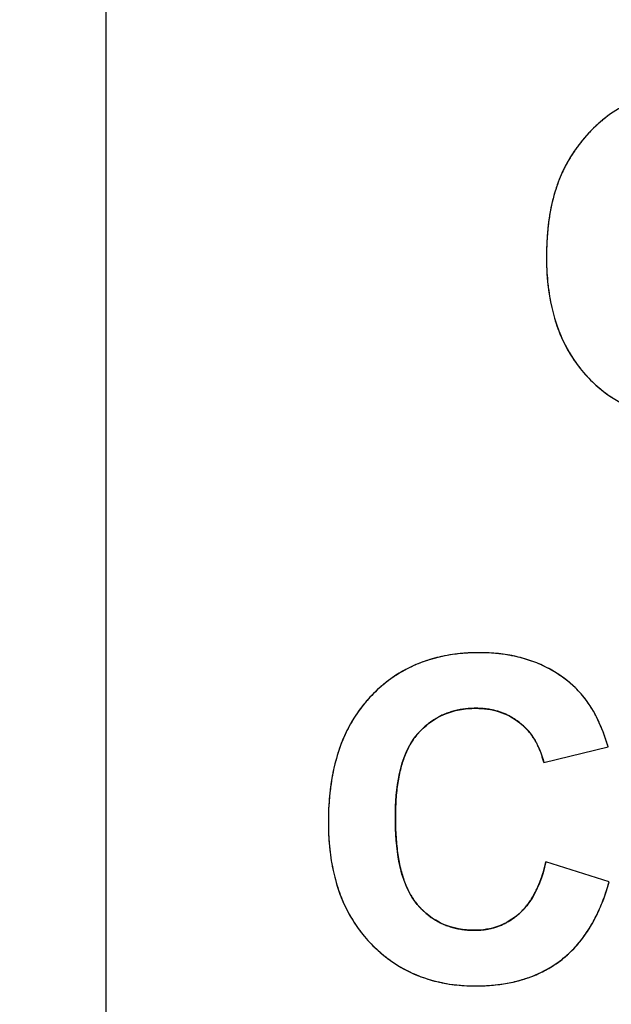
# Model space of a CAD drawing. Header units: millimetres. Extents: x 0 to 420, y 0 to 297.
# Tile 23 of 72: x 110.54 to 114.21, y 67.2 to 73.31. Entities that reach past the tile are written whole.
import ezdxf

# ---------------------------------------------------------------- set-up
doc = ezdxf.new("R2010")
doc.units = ezdxf.units.MM
doc.header["$LTSCALE"] = 23.1
doc.layers.get('0').update_dxf_attribs({"linetype": 'CONTINUOUS'})
doc.layers.add('03___PRT_ALL_CURVES', color=7, linetype='CONTINUOUS')
doc.layers.add('SCREEN_PRINTING', color=7, linetype='CONTINUOUS')
doc.styles.get("Standard").update_dxf_attribs({"font": 'txt', "width": 0.6})
doc.dimstyles.new('DIMSTYLE_1', dxfattribs={"dimtxt": 4, "dimasz": 2.6, "dimexe": 1.2, "dimexo": 0.1, "dimgap": 1, "dimtad": 1, "dimzin": 0, "dimdsep": 46, "dimtxsty": 'Standard', "dimblk": '_FILLED', "dimblk1": '_FILLED', "dimblk2": '_FILLED', "dimcen": 0.09, "dimazin": 0, "dimtp": 0.01, "dimtm": 0.01, "dimtfac": 1, "dimtofl": 0, "dimtmove": 0, "dimatfit": 3, "dimldrblk": '_FILLED', "dimfxl": 1, "dimtolj": 1, "dimtzin": 0, "dimarcsym": 0})

# ---------------------------------------------------------------- blocks, each defined once
blk = doc.blocks.new('_FILLED')
at = {"color": 0, "linetype": 'ByBlock'}
blk.add_solid([(0, 0), (-1, 0.1923), (-1, -0.1923)], dxfattribs=at)
blk = doc.blocks.new('*D5')
at = {"color": 2, "linetype": 'Continuous', "transparency": 16777216}
for p, q in [((112.7079, 130.3506), (86.2043, 130.3506)), ((87.4043, 130.3506), (87.4043, 69.9492)), ((87.4043, 9.5477), (87.4043, 69.9492)), ((112.7079, 9.5477), (86.2043, 9.5477))]:
    blk.add_line(p, q, dxfattribs=at)
at = {"color": 2, "linetype": 'Continuous', "transparency": 16777216, "xscale": 2.6, "yscale": 2.6, "zscale": 2.6}
for p, rotation in [((87.4043, 130.3506), 90), ((87.4043, 9.5477), 270)]:
    blk.add_blockref('_FILLED', p, dxfattribs=dict(at, rotation=rotation))
at = {"color": 2, "linetype": 'Continuous', "transparency": 16777216, "insert": (82.4043, 69.9492), "char_height": 4, "width": 14.4, "attachment_point": 2, "rotation": 90, "line_spacing_factor": 0.9}
blk.add_mtext('120.80', dxfattribs=at)

msp = doc.modelspace()

# ---------------------------------------------------------------- linework, layer by layer
at = {"color": 7, "linetype": 'Continuous'}
msp.add_line((111.0743, 104.0492), (111.0743, 20.1492), dxfattribs=at)
at = {"layer": '03___PRT_ALL_CURVES', "color": 4, "linetype": 'Continuous'}
for p, q in [((113.7922, 68.7025), (114.1919, 68.798)), ((114.1974, 67.9604), (113.8058, 68.0845))]:
    msp.add_line(p, q, dxfattribs=at)
for centre, radius, start, end in [((114.659, 72.0855), 0.7849, 124.75421, 126.70659), ((114.7368, 71.9919), 0.9067, 132.18361, 133.89176), ((114.7134, 72.0177), 0.8718, 130.51655, 132.18288), ((114.6927, 72.042), 0.8399, 128.63308, 130.5174), ((114.6742, 72.0651), 0.8104, 126.70703, 128.63274), ((114.7707, 71.9562), 0.9559, 137.30451, 138.9759), ((114.7821, 71.9457), 0.9714, 135.72913, 137.30447), ((114.766, 71.9616), 0.9488, 133.89337, 135.73899), ((114.747, 71.9758), 0.9252, 142.47137, 144.11348), ((114.7527, 71.9714), 0.9323, 140.75886, 142.47098), ((114.7607, 71.9649), 0.9426, 138.97599, 140.75839), ((114.7421, 71.9793), 0.9191, 145.7886, 147.53338), ((114.7435, 71.9783), 0.9208, 144.11374, 145.7883), ((114.7519, 71.9737), 0.9304, 150.9852, 152.58232), ((114.7463, 71.9768), 0.9241, 149.32135, 150.98499), ((114.743, 71.9787), 0.9202, 147.53374, 149.32111), ((114.7715, 71.964), 0.9522, 154.29121, 156.10036), ((114.7599, 71.9695), 0.9395, 152.5828, 154.29061), ((114.7334, 71.9836), 0.9096, 158.67374, 161.13053), ((114.6842, 72.0028), 0.8567, 156.11009, 158.67334), ((114.8579, 71.9441), 1.0402, 163.48243, 165.74135), ((114.7911, 71.9639), 0.9705, 161.1308, 163.48213), ((114.9338, 71.9248), 1.1185, 165.74075, 167.84559), ((115.1121, 71.8897), 1.3003, 169.81726, 171.70549), ((115.018, 71.9066), 1.2047, 167.84508, 169.81728), ((115.2186, 71.8742), 1.4079, 171.70571, 173.5326), ((115.4723, 71.8496), 1.6628, 175.2736, 176.93382), ((115.3385, 71.8606), 1.5286, 173.53244, 175.27378), ((115.6221, 71.8415), 1.8128, 176.93388, 178.53292), ((115.7869, 71.8373), 1.9777, 178.53204, 180.01057), ((115.4689, 71.8362), 1.6597, 179.97663, 182.62892), ((115.3046, 71.8287), 1.4952, 182.62849, 185.46097), ((115.1595, 71.8147), 1.3494, 185.45783, 188.66078), ((115.0365, 71.7961), 1.2251, 188.66365, 191.90326), ((114.9353, 71.7747), 1.1216, 191.90212, 195.46531), ((114.8521, 71.7517), 1.0353, 195.46707, 199.1995), ((114.788, 71.7295), 0.9674, 199.20253, 203.02321), ((114.7402, 71.7092), 0.9155, 203.0249, 207.12242), ((114.7073, 71.6924), 0.8786, 207.12652, 211.27711), ((114.6889, 71.6813), 0.8571, 211.28148, 215.41513), ((114.6829, 71.6771), 0.8498, 215.41931, 219.6969), ((114.6884, 71.6818), 0.857, 219.70164, 224.02109), ((114.6933, 71.686), 0.8634, 224.00209, 228.05252), ((114.6779, 71.6691), 0.8405, 228.0559, 232.26448), ((114.672, 71.6615), 0.8309, 232.26866, 236.56105), ((113.362, 68.4275), 0.9539, 100.22089, 104.12165), ((113.3747, 68.3569), 1.0257, 96.58573, 100.22001), ((113.3847, 68.2703), 1.1128, 93.20415, 96.58549), ((113.3905, 68.1658), 1.2174, 89.97463, 93.20301), ((113.3916, 68.2035), 1.1798, 86.98184, 90.02378), ((113.3968, 68.3033), 1.0799, 83.94676, 86.979), ((113.4057, 68.3872), 0.9955, 80.62031, 83.94797), ((113.4172, 68.4569), 0.9248, 77.28208, 80.61748), ((113.43, 68.5139), 0.8664, 73.59683, 77.28276), ((113.3266, 68.543), 0.833, 112.11207, 116.32157), ((113.3363, 68.519), 0.8588, 108.05724, 112.10856), ((113.3486, 68.4812), 0.8985, 104.12557, 108.05405), ((113.4432, 68.5587), 0.8198, 69.93759, 73.59324), ((113.455, 68.5913), 0.7851, 66.08794, 69.93569), ((113.4648, 68.6134), 0.7609, 62.11242, 66.08507), ((113.3224, 68.5522), 0.8228, 120.63218, 124.76097), ((113.3213, 68.5538), 0.8209, 116.3259, 120.62786), ((113.4709, 68.625), 0.7478, 58.26063, 62.10865), ((113.4723, 68.6273), 0.7451, 54.22547, 58.25732), ((113.3494, 68.517), 0.8673, 128.85667, 132.9497), ((113.3311, 68.5397), 0.8381, 124.76498, 128.85239), ((113.4676, 68.621), 0.7529, 50.2397, 54.22194), ((113.456, 68.607), 0.7712, 46.47592, 50.23724), ((113.3799, 68.4844), 0.9119, 132.95373, 136.99498), ((113.5982, 68.7568), 0.5645, 43.14668, 46.47338), ((113.5776, 68.7375), 0.5928, 40.06698, 43.14644), ((113.5518, 68.7158), 0.6265, 37.15224, 40.06651), ((113.331, 68.5302), 0.8449, 141.11441, 145.41766), ((113.3268, 68.5335), 0.8396, 136.9736, 141.10986), ((113.5204, 68.692), 0.6659, 34.37948, 37.15185), ((113.4811, 68.6652), 0.7135, 31.54591, 34.37689), ((113.3477, 68.5188), 0.8651, 145.42251, 149.74489), ((113.3432, 68.6038), 0.4312, 113.97355, 118.28221), ((113.3456, 68.5982), 0.4374, 109.64678, 113.96874), ((113.3503, 68.5849), 0.4514, 105.376, 109.6422), ((113.3562, 68.5632), 0.4739, 101.20149, 105.37186), ((113.3622, 68.5331), 0.5047, 97.33002, 101.20003), ((113.3672, 68.4942), 0.5439, 93.62608, 97.32786), ((113.3703, 68.4442), 0.5939, 89.97095, 93.62247), ((113.3708, 68.4914), 0.5467, 87.26984, 90.0156), ((113.3724, 68.5255), 0.5126, 84.4947, 87.2685), ((113.3752, 68.555), 0.483, 81.48965, 84.49525), ((113.379, 68.5803), 0.4574, 78.34633, 81.48893), ((113.3832, 68.6007), 0.4365, 75.20163, 78.34436), ((113.3875, 68.6169), 0.4198, 71.81508, 75.20113), ((113.3913, 68.6287), 0.4074, 68.5481, 71.81237), ((113.3944, 68.6364), 0.3991, 65.02962, 68.54682), ((113.3962, 68.6403), 0.3948, 61.70835, 65.02711), ((113.4334, 68.6359), 0.7695, 28.9259, 31.54664), ((113.3785, 68.6055), 0.8323, 26.47397, 28.9264), ((113.3777, 68.5013), 0.8999, 149.74713, 153.73011), ((113.3595, 68.5807), 0.4595, 126.95749, 131.19491), ((113.3489, 68.5947), 0.442, 122.59526, 126.95327), ((113.3439, 68.6025), 0.4327, 118.28691, 122.59018), ((113.3963, 68.6406), 0.3945, 58.13154, 61.7062), ((113.3943, 68.6375), 0.3982, 54.82865, 58.12978), ((113.3899, 68.6312), 0.4059, 51.33259, 54.82588), ((113.3869, 68.6273), 0.4108, 48.12318, 51.34759), ((113.3928, 68.6339), 0.402, 44.65332, 48.12174), ((113.3156, 68.5742), 0.9025, 24.1657, 26.47437), ((113.2439, 68.542), 0.9811, 21.98102, 24.16601), ((113.4221, 68.4795), 0.9493, 153.73429, 157.71268), ((113.3026, 68.623), 0.3891, 138.95434, 144.25717), ((113.4003, 68.5378), 0.5188, 135.23255, 138.94068), ((113.3765, 68.5614), 0.4852, 131.19785, 135.2319), ((113.3959, 68.637), 0.3975, 37.92253, 44.65066), ((113.3925, 68.6344), 0.4019, 34.5549, 37.92027), ((113.1626, 68.5092), 1.0688, 19.91218, 21.98136), ((113.071, 68.476), 1.1662, 17.95745, 19.91262), ((113.4843, 68.454), 1.0165, 157.71577, 161.57966), ((113.3789, 68.5737), 0.4801, 149.27188, 153.859), ((113.3343, 68.6002), 0.4281, 144.26272, 149.27042), ((113.3852, 68.6294), 0.4106, 31.25134, 34.55283), ((113.3738, 68.6225), 0.4241, 27.9665, 31.24912), ((113.3579, 68.614), 0.4421, 24.86442, 27.96552), ((112.9709, 68.4435), 1.2715, 16.19138, 17.9591), ((113.5632, 68.4277), 1.0997, 161.57866, 165.06234), ((113.5127, 68.5146), 0.6265, 158.01277, 161.88498), ((113.4375, 68.5449), 0.5454, 153.85811, 158.01173), ((113.3368, 68.6043), 0.4652, 21.70069, 24.86164), ((113.3108, 68.5939), 0.4932, 18.904, 21.70211), ((113.2801, 68.5834), 0.5257, 16.12941, 18.90238), ((113.6618, 68.4015), 1.2018, 165.06621, 168.55411), ((113.6051, 68.4843), 0.7237, 161.87961, 165.25915), ((113.2417, 68.5723), 0.5657, 13.306, 16.12673), ((113.781, 68.3773), 1.3233, 168.5509, 171.61904), ((113.7177, 68.4547), 0.8401, 165.26092, 168.48172), ((113.9229, 68.3565), 1.4668, 171.62249, 174.70009), ((114.005, 68.4036), 1.132, 171.25481, 173.73428), ((113.8522, 68.4272), 0.9774, 168.47563, 171.25837), ((114.1881, 68.3836), 1.3162, 173.73688, 176.17513), ((114.0883, 68.341), 1.6329, 174.69556, 177.35306), ((114.4024, 68.3691), 1.531, 176.16991, 178.27202), ((114.2794, 68.3323), 1.8242, 177.35599, 180.0257), ((114.6301, 68.3621), 1.7588, 178.2662, 180.0189), ((114.1281, 68.3308), 1.6729, 179.97848, 182.51489), ((114.8605, 68.3607), 1.9892, 179.97724, 181.80269), ((113.964, 68.3235), 1.5086, 182.51194, 185.36956), ((114.5763, 68.3517), 1.7049, 181.80024, 183.8254), ((114.3296, 68.3351), 1.4576, 183.82387, 186.02671), ((113.8183, 68.3098), 1.3623, 185.3689, 188.44574), ((114.1189, 68.3129), 1.2458, 186.02504, 188.42576), ((113.6945, 68.2915), 1.2372, 188.4461, 191.7082), ((113.9403, 68.2864), 1.0652, 188.42413, 191.03856), ((113.7833, 68.2556), 0.9052, 191.02945, 194.1684), ((112.7671, 68.3246), 1.0661, 345.05709, 346.98378), ((113.5921, 68.2703), 1.1325, 191.70929, 195.13466), ((113.6509, 68.2222), 0.7686, 194.17058, 197.4552), ((112.9688, 68.2669), 0.8563, 340.65153, 342.93578), ((112.8735, 68.2962), 0.956, 342.93476, 345.05903), ((113.5074, 68.2473), 1.0448, 195.13396, 198.90005), ((113.5426, 68.1881), 0.6551, 197.4481, 201.26318), ((113.0539, 68.237), 0.766, 338.09563, 340.65435), ((112.8943, 68.3183), 1.3513, 342.20879, 344.64253), ((113.4415, 68.2249), 0.9752, 198.90491, 202.58952), ((113.4551, 68.154), 0.5612, 201.26571, 205.29696), ((113.386, 68.1213), 0.4848, 205.29039, 209.97362), ((113.2415, 68.1522), 0.5601, 329.60183, 332.68103), ((113.1889, 68.1794), 0.6193, 332.67892, 335.46), ((113.1275, 68.2074), 0.6867, 335.46002, 338.09449), ((113.0045, 68.2829), 1.2356, 339.7642, 342.20726), ((113.3925, 68.2045), 0.9221, 202.59042, 206.60034), ((113.3329, 68.0907), 0.4234, 209.97746, 214.97367), ((113.2954, 68.0645), 0.3777, 214.97998, 220.22523), ((113.3215, 68.1025), 0.4658, 322.98278, 326.33705), ((113.2859, 68.1262), 0.5086, 326.33903, 329.60151), ((113.101, 68.2473), 1.1327, 337.03015, 339.76664), ((113.3575, 68.187), 0.883, 206.60376, 210.74323), ((113.3935, 68.1477), 0.5063, 220.24345, 224.22641), ((113.3691, 68.124), 0.4724, 224.22926, 228.37859), ((113.3524, 68.1053), 0.4472, 228.38229, 232.65993), ((113.388, 68.0464), 0.3787, 311.52549, 315.66413), ((113.3718, 68.0622), 0.4013, 315.66306, 319.27989), ((113.3501, 68.0809), 0.43, 319.28451, 322.98376), ((113.1858, 68.2114), 1.0406, 334.21186, 337.02923), ((113.3368, 68.1748), 0.859, 210.74775, 214.82276), ((113.3421, 68.0918), 0.4303, 232.66441, 237.00149), ((113.3371, 68.0842), 0.4212, 237.00627, 241.32085), ((113.3363, 68.0827), 0.4195, 241.32558, 245.80216), ((113.3739, 68.0561), 0.395, 297.62376, 301.27903), ((113.3691, 68.0638), 0.4041, 301.28053, 304.68854), ((113.3614, 68.075), 0.4177, 304.6918, 308.24944), ((113.35, 68.0894), 0.436, 308.2498, 311.52023), ((113.3154, 68.145), 0.895, 328.1819, 331.36957), ((113.2558, 68.1776), 0.9629, 331.36757, 334.21019), ((113.3287, 68.1692), 0.8491, 214.82668, 219.06185), ((113.3386, 68.0881), 0.4253, 245.80719, 250.25425), ((113.3432, 68.1008), 0.4389, 250.25866, 254.58766), ((113.3488, 68.1215), 0.4603, 254.59125, 258.76293), ((113.3545, 68.1503), 0.4896, 258.76511, 262.70736), ((113.3593, 68.1878), 0.5275, 262.7099, 266.50693), ((113.3622, 68.2344), 0.5742, 266.50706, 270.02613), ((113.3626, 68.1427), 0.4824, 269.98348, 273.1423), ((113.3641, 68.115), 0.4547, 273.14269, 276.50231), ((113.3666, 68.093), 0.4326, 276.50556, 279.75101), ((113.3695, 68.0759), 0.4152, 279.75124, 283.30839), ((113.3725, 68.0633), 0.4023, 283.31122, 286.8076), ((113.3749, 68.0553), 0.3939, 286.80968, 290.41743), ((113.3763, 68.0515), 0.3899, 290.41995, 294.04684), ((113.3761, 68.0519), 0.3903, 294.04932, 297.62105), ((113.3651, 68.1142), 0.8365, 324.9846, 328.17957), ((113.3319, 68.1719), 0.8533, 219.06641, 223.34367), ((113.3879, 68.2242), 0.9299, 223.31954, 226.99149), ((113.4349, 68.0626), 0.7496, 318.14212, 321.65633), ((113.4042, 68.0868), 0.7887, 321.65729, 324.98351), ((113.3542, 68.1881), 0.8805, 226.99271, 230.94375), ((113.4727, 68.027), 0.6977, 310.91553, 314.6401), ((113.4574, 68.0425), 0.7195, 314.64163, 318.13942), ((113.3311, 68.1598), 0.844, 230.94672, 235.06562), ((113.3181, 68.1413), 0.8214, 235.06993, 239.15035), ((113.4772, 68.0226), 0.6914, 303.67929, 307.40522), ((113.4815, 68.0169), 0.6843, 307.40884, 310.91221), ((113.3133, 68.1333), 0.8121, 239.15431, 243.2554), ((113.3148, 68.1364), 0.8155, 243.25955, 247.42771), ((113.4569, 68.06), 0.7341, 293.11812, 296.47154), ((113.4705, 68.033), 0.7038, 296.45333, 303.65949), ((113.3212, 68.1519), 0.8322, 247.43197, 251.59458), ((113.3305, 68.1802), 0.8621, 251.59713, 255.50495), ((113.3412, 68.2218), 0.905, 255.50816, 259.34227), ((113.4024, 68.2357), 0.9184, 280.29946, 283.25484), ((113.4164, 68.1762), 0.8573, 283.25452, 286.44846), ((113.4307, 68.1278), 0.8067, 286.45108, 289.63018), ((113.4445, 68.0891), 0.7657, 289.63012, 293.11457), ((113.3519, 68.2789), 0.9632, 259.34549, 263.1132), ((113.3607, 68.3514), 1.0362, 263.11314, 266.57359), ((113.366, 68.4413), 1.1262, 266.577, 270.02592), ((113.3669, 68.5878), 1.2727, 269.9845, 272.21539), ((113.3709, 68.4839), 1.1688, 272.21285, 274.73814), ((113.379, 68.3871), 1.0716, 274.73604, 277.55286), ((113.3899, 68.3045), 0.9883, 277.55601, 280.29993)]:
    msp.add_arc(centre, radius, start, end, dxfattribs=at)
at = {"layer": 'SCREEN_PRINTING', "color": 7, "linetype": 'Continuous'}
for p, q in [((113.7922, 68.7025), (114.1919, 68.798)), ((114.1974, 67.9604), (113.8058, 68.0845))]:
    msp.add_line(p, q, dxfattribs=at)
for points in [[(114.3454, 72.804), (114.2484, 72.7634), (114.1599, 72.6991), (114.0865, 72.6238)], [(114.0865, 72.6238), (114.0095, 72.5447), (113.9455, 72.4507), (113.9009, 72.3498)]]:
    msp.add_open_spline(points, degree=3, dxfattribs=at)
for points, knots in [([(113.9009, 72.3498), (113.8832, 72.3098), (113.8251, 72.1446), (113.8092, 71.9677), (113.8092, 71.8369)], [0, 0, 0, 0, 0.250487, 1, 1, 1, 1]), ([(113.8092, 71.8369), (113.8092, 71.7015), (113.8329, 71.495), (113.942, 71.2445), (114.025, 71.135), (114.0722, 71.0862)], [0, 0, 0, 0, 0.499357, 0.74969, 1, 1, 1, 1]), ([(114.0722, 71.0862), (114.1174, 71.0395), (114.2187, 70.9558), (114.4541, 70.8414), (114.6523, 70.8151), (114.7819, 70.8151)], [0, 0, 0, 0, 0.250424, 0.500844, 1, 1, 1, 1]), ([(113.3911, 69.3833), (113.266, 69.3833), (113.0743, 69.3543), (112.8513, 69.2357), (112.7559, 69.1523), (112.713, 69.1064)], [0, 0, 0, 0, 0.498949, 0.749461, 1, 1, 1, 1]), ([(113.987, 69.1661), (113.9478, 69.2034), (113.8611, 69.2699), (113.6637, 69.3615), (113.499, 69.3833), (113.3911, 69.3833)], [0, 0, 0, 0, 0.250403, 0.5008, 1, 1, 1, 1]), ([(114.1919, 68.798), (114.1623, 68.8998), (114.106, 69.0342), (114.0128, 69.1417), (113.987, 69.1661)], [0, 0, 0, 0, 0.749203, 1, 1, 1, 1]), ([(112.713, 69.1064), (112.6656, 69.0555), (112.5831, 68.9411), (112.4774, 68.6818), (112.4552, 68.4704), (112.4552, 68.3315)], [0, 0, 0, 0, 0.250245, 0.500535, 1, 1, 1, 1]), ([(113.0091, 68.8785), (113.0534, 68.9294), (113.1651, 69.0151), (113.303, 69.0381), (113.3706, 69.0381)], [0, 0, 0, 0, 0.499716, 1, 1, 1, 1]), ([(113.3706, 69.0381), (113.4193, 69.0381), (113.5175, 69.0255), (113.6055, 68.9784), (113.6435, 68.9481)], [0, 0, 0, 0, 0.500351, 1, 1, 1, 1]), ([(113.6435, 68.9481), (113.6813, 68.9178), (113.7466, 68.8424), (113.781, 68.7498), (113.7922, 68.7025)], [0, 0, 0, 0, 0.499633, 1, 1, 1, 1]), ([(112.8713, 68.3615), (112.8713, 68.4523), (112.8824, 68.6326), (112.9499, 68.8105), (113.0091, 68.8785)], [0, 0, 0, 0, 0.501834, 1, 1, 1, 1]), ([(112.4552, 68.3315), (112.4552, 68.1974), (112.4782, 67.9931), (112.5843, 67.7444), (112.6652, 67.6351), (112.7113, 67.5862)], [0, 0, 0, 0, 0.499381, 0.749702, 1, 1, 1, 1]), ([(113.007, 67.8206), (112.9464, 67.8922), (112.8819, 68.0798), (112.8713, 68.267), (112.8713, 68.3615)], [0, 0, 0, 0, 0.498101, 1, 1, 1, 1]), ([(113.8058, 68.0845), (113.7852, 67.9955), (113.7432, 67.8759), (113.662, 67.7832), (113.6391, 67.7629)], [0, 0, 0, 0, 0.749046, 1, 1, 1, 1]), ([(113.8972, 67.4733), (113.9739, 67.5319), (114.1018, 67.6846), (114.1717, 67.8671), (114.1974, 67.9604)], [0, 0, 0, 0, 0.499265, 1, 1, 1, 1]), ([(113.3624, 67.6602), (113.2957, 67.6602), (113.1593, 67.6836), (113.0501, 67.7697), (113.007, 67.8206)], [0, 0, 0, 0, 0.50026, 1, 1, 1, 1]), ([(113.6391, 67.7629), (113.6016, 67.7298), (113.5139, 67.6759), (113.4125, 67.6602), (113.3624, 67.6602)], [0, 0, 0, 0, 0.499861, 1, 1, 1, 1]), ([(112.7113, 67.5862), (112.753, 67.542), (112.8453, 67.4614), (113.0601, 67.3448), (113.2455, 67.3151), (113.3665, 67.3151)], [0, 0, 0, 0, 0.250581, 0.50113, 1, 1, 1, 1]), ([(113.3665, 67.3151), (113.4602, 67.315), (113.6488, 67.3343), (113.823, 67.4166), (113.8972, 67.4733)], [0, 0, 0, 0, 0.50066, 1, 1, 1, 1])]:
    msp.add_open_spline(points, degree=3, knots=knots, dxfattribs=at)

# ---------------------------------------------------------------- dimensions: what is measured, and where the dimension line sits
at = {"color": 2, "linetype": 'Continuous'}
dim = msp.add_linear_dim(base=(87.4043, 9.5477), p1=(112.8079, 130.3506), p2=(112.8079, 9.5477), angle=270, dimstyle='DIMSTYLE_1', dxfattribs=at)
dim.commit()
dim.dimension.update_dxf_attribs({"geometry": '*D5', "text_midpoint": (87.4043, 70.2492), "dimtype": 160})

doc.saveas('drawing.dxf')
